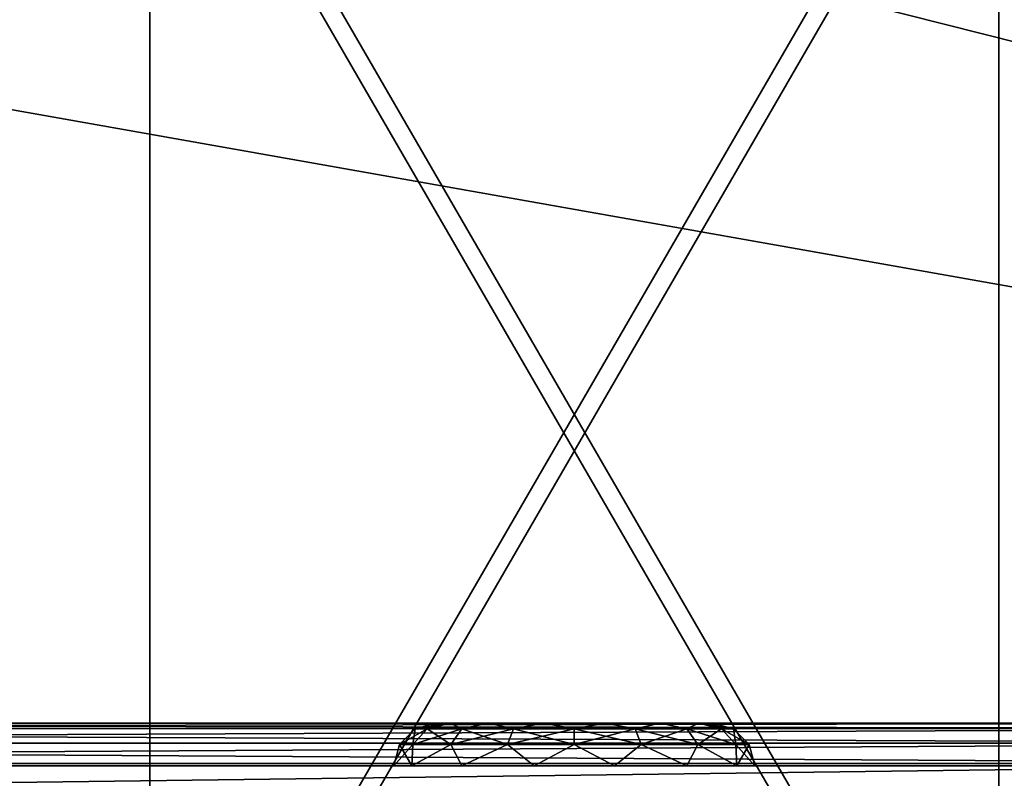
# Model space of a CAD drawing. Header units: millimetres. Extents: x -96 to 96, y -34 to 18.
# Tile 125 of 192: x 28 to 40, y -28 to -19. Entities that reach past the tile are written whole.
import ezdxf

# ---------------------------------------------------------------- set-up
doc = ezdxf.new("R2010")
doc.units = ezdxf.units.MM
doc.header["$LTSCALE"] = 65.185185
for name, color, linetype in [('103', 7, 'CONTINUOUS'), ('147', 7, 'CONTINUOUS'), ('161', 7, 'CONTINUOUS'), ('174', 7, 'CONTINUOUS'), ('2', 7, 'CONTINUOUS'), ('22', 7, 'CONTINUOUS'), ('24', 7, 'CONTINUOUS'), ('438', 7, 'CONTINUOUS'), ('507', 7, 'CONTINUOUS'), ('508', 7, 'CONTINUOUS'), ('509', 7, 'CONTINUOUS'), ('510', 7, 'CONTINUOUS'), ('6', 7, 'CONTINUOUS'), ('68', 7, 'CONTINUOUS'), ('687', 7, 'CONTINUOUS'), ('688', 7, 'CONTINUOUS'), ('689', 7, 'CONTINUOUS'), ('692', 7, 'CONTINUOUS'), ('695', 7, 'CONTINUOUS'), ('698', 7, 'CONTINUOUS'), ('70', 7, 'CONTINUOUS')]:
    doc.layers.add(name, color=color, linetype=linetype)

msp = doc.modelspace()

# ---------------------------------------------------------------- linework, layer by layer
at = {"layer": '103', "color": 7, "linetype": 'Continuous'}
for points in [[(45.75, -28, -23.447), (4.873, -28, -23.447), (45.75, -27.474, -23.419), (45.75, -28, -23.447)], [(45.75, -27.474, -23.419), (4.873, -28, -23.447), (4.873, -27.474, -23.419), (45.75, -27.474, -23.419)]]:
    msp.add_3dface(points, dxfattribs=at)
at = {"layer": '147', "color": 7, "linetype": 'Continuous'}
for points in [[(4.873, -27.474, 23.419), (4.873, -28, 23.447), (45.75, -28, 23.447), (4.873, -27.474, 23.419)], [(4.873, -27.474, 23.419), (45.75, -28, 23.447), (45.75, -27.474, 23.419), (4.873, -27.474, 23.419)]]:
    msp.add_3dface(points, dxfattribs=at)
at = {"layer": '161', "color": 7, "linetype": 'Continuous'}
for points in [[(45.75, -27, 22.92), (4.873, -27, 22.92), (4.873, -27.063, 23.162), (45.75, -27, 22.92)], [(45.75, -27.063, 23.162), (45.75, -27, 22.92), (4.873, -27.063, 23.162), (45.75, -27.063, 23.162)], [(4.873, -27.235, 23.344), (45.75, -27.063, 23.162), (4.873, -27.063, 23.162), (4.873, -27.235, 23.344)], [(45.75, -27.235, 23.344), (45.75, -27.063, 23.162), (4.873, -27.235, 23.344), (45.75, -27.235, 23.344)], [(4.873, -27.474, 23.419), (45.75, -27.474, 23.419), (45.75, -27.235, 23.344), (4.873, -27.474, 23.419)], [(4.873, -27.474, 23.419), (45.75, -27.235, 23.344), (4.873, -27.235, 23.344), (4.873, -27.474, 23.419)]]:
    msp.add_3dface(points, dxfattribs=at)
at = {"layer": '174', "color": 7, "linetype": 'Continuous'}
for points in [[(4.873, -27, -22.92), (45.75, -27, -22.92), (45.75, -27.063, -23.162), (4.873, -27, -22.92)], [(4.873, -27.063, -23.162), (4.873, -27, -22.92), (45.75, -27.063, -23.162), (4.873, -27.063, -23.162)], [(4.873, -27.235, -23.344), (4.873, -27.063, -23.162), (45.75, -27.235, -23.344), (4.873, -27.235, -23.344)], [(45.75, -27.235, -23.344), (4.873, -27.063, -23.162), (45.75, -27.063, -23.162), (45.75, -27.235, -23.344)], [(45.75, -27.474, -23.419), (4.873, -27.235, -23.344), (45.75, -27.235, -23.344), (45.75, -27.474, -23.419)], [(45.75, -27.474, -23.419), (4.873, -27.474, -23.419), (4.873, -27.235, -23.344), (45.75, -27.474, -23.419)]]:
    msp.add_3dface(points, dxfattribs=at)
at = {"layer": '2', "color": 7, "linetype": 'Continuous'}
for points in [[(74, -27.5, 22.147), (3.974, 10.203, 22.476), (3.789, -9.805, 22.301), (74, -27.5, 22.147)], [(74, 10.203, 22.476), (3.974, 10.203, 22.476), (74, -27.5, 22.147), (74, 10.203, 22.476)], [(3.619, -27.5, 22.147), (74, -27.5, 22.147), (3.789, -9.805, 22.301), (3.619, -27.5, 22.147)]]:
    msp.add_3dface(points, dxfattribs=at)
at = {"layer": '22', "color": 7, "linetype": 'Continuous'}
for points in [[(72, -2, 20), (72, -27.5, 20.223), (-72, -27.5, 20.223), (72, -2, 20)], [(-72, -2, 20), (72, -2, 20), (-72, -27.5, 20.223), (-72, -2, 20)]]:
    msp.add_3dface(points, dxfattribs=at)
at = {"layer": '24', "color": 7, "linetype": 'Continuous'}
for points in [[(-72, -2, -20), (-72, -27.5, -20.223), (72, -27.5, -20.223), (-72, -2, -20)], [(72, -2, -20), (-72, -2, -20), (72, -27.5, -20.223), (72, -2, -20)]]:
    msp.add_3dface(points, dxfattribs=at)
at = {"layer": '438', "color": 7, "linetype": 'Continuous'}
for points in [[(33.536, -27, 12.295), (33.375, -27, 13), (33.536, -27, 13.705), (33.536, -27, 12.295)], [(33.536, -27, -13.705), (33.375, -27, -13), (33.536, -27, -12.295), (33.536, -27, -13.705)], [(33.987, -27, 14.27), (33.536, -27, 12.295), (33.536, -27, 13.705), (33.987, -27, 14.27)], [(33.987, -27, 11.73), (33.536, -27, 12.295), (33.987, -27, 14.27), (33.987, -27, 11.73)], [(33.987, -27, -11.73), (33.536, -27, -13.705), (33.536, -27, -12.295), (33.987, -27, -11.73)], [(33.987, -27, -14.27), (33.536, -27, -13.705), (33.987, -27, -11.73), (33.987, -27, -14.27)], [(34.638, -27, 14.584), (33.987, -27, 11.73), (33.987, -27, 14.27), (34.638, -27, 14.584)], [(34.638, -27, 11.416), (33.987, -27, 11.73), (34.638, -27, 14.584), (34.638, -27, 11.416)], [(34.638, -27, -11.416), (33.987, -27, -14.27), (33.987, -27, -11.73), (34.638, -27, -11.416)], [(34.638, -27, -14.584), (33.987, -27, -14.27), (34.638, -27, -11.416), (34.638, -27, -14.584)], [(35.362, -27, 14.584), (34.638, -27, 11.416), (34.638, -27, 14.584), (35.362, -27, 14.584)], [(35.362, -27, 11.416), (34.638, -27, 11.416), (35.362, -27, 14.584), (35.362, -27, 11.416)], [(35.362, -27, -11.416), (34.638, -27, -14.584), (34.638, -27, -11.416), (35.362, -27, -11.416)], [(35.362, -27, -14.584), (34.638, -27, -14.584), (35.362, -27, -11.416), (35.362, -27, -14.584)], [(36.013, -27, 14.27), (35.362, -27, 11.416), (35.362, -27, 14.584), (36.013, -27, 14.27)], [(36.013, -27, 11.73), (35.362, -27, 11.416), (36.013, -27, 14.27), (36.013, -27, 11.73)], [(36.013, -27, -11.73), (35.362, -27, -14.584), (35.362, -27, -11.416), (36.013, -27, -11.73)], [(36.013, -27, -14.27), (35.362, -27, -14.584), (36.013, -27, -11.73), (36.013, -27, -14.27)], [(36.464, -27, 13.705), (36.013, -27, 11.73), (36.013, -27, 14.27), (36.464, -27, 13.705)], [(36.464, -27, 12.295), (36.013, -27, 11.73), (36.464, -27, 13.705), (36.464, -27, 12.295)], [(36.464, -27, -12.295), (36.013, -27, -14.27), (36.013, -27, -11.73), (36.464, -27, -12.295)], [(36.464, -27, -13.705), (36.013, -27, -14.27), (36.464, -27, -12.295), (36.464, -27, -13.705)], [(36.625, -27, 13), (36.464, -27, 12.295), (36.464, -27, 13.705), (36.625, -27, 13)], [(36.625, -27, -13), (36.464, -27, -13.705), (36.464, -27, -12.295), (36.625, -27, -13)]]:
    msp.add_3dface(points, dxfattribs=at)
at = {"layer": '507', "color": 7, "linetype": 'Continuous'}
for points in [[(33.125, -27.067, 13), (33.536, -27, 12.295), (33.268, -27.067, 12.283), (33.125, -27.067, 13)], [(33.375, -27, 13), (33.536, -27, 12.295), (33.125, -27.067, 13), (33.375, -27, 13)], [(33.268, -27.067, 12.283), (33.536, -27, 12.295), (33.674, -27.067, 11.674), (33.268, -27.067, 12.283)], [(33.536, -27, 12.295), (33.987, -27, 11.73), (33.674, -27.067, 11.674), (33.536, -27, 12.295)], [(33.674, -27.067, 11.674), (33.987, -27, 11.73), (34.283, -27.067, 11.268), (33.674, -27.067, 11.674)], [(33.987, -27, 11.73), (34.638, -27, 11.416), (34.283, -27.067, 11.268), (33.987, -27, 11.73)], [(34.283, -27.067, 11.268), (34.638, -27, 11.416), (35, -27.067, 11.125), (34.283, -27.067, 11.268)], [(34.638, -27, 11.416), (35.362, -27, 11.416), (35, -27.067, 11.125), (34.638, -27, 11.416)], [(35, -27.067, 11.125), (35.362, -27, 11.416), (35.717, -27.067, 11.268), (35, -27.067, 11.125)], [(35.362, -27, 11.416), (36.013, -27, 11.73), (35.717, -27.067, 11.268), (35.362, -27, 11.416)], [(35.717, -27.067, 11.268), (36.013, -27, 11.73), (36.326, -27.067, 11.674), (35.717, -27.067, 11.268)], [(36.013, -27, 11.73), (36.464, -27, 12.295), (36.326, -27.067, 11.674), (36.013, -27, 11.73)], [(36.326, -27.067, 11.674), (36.464, -27, 12.295), (36.732, -27.067, 12.283), (36.326, -27.067, 11.674)], [(36.464, -27, 12.295), (36.625, -27, 13), (36.732, -27.067, 12.283), (36.464, -27, 12.295)], [(36.732, -27.067, 12.283), (36.625, -27, 13), (36.875, -27.067, 13), (36.732, -27.067, 12.283)], [(33.125, -27.067, 13), (33.268, -27.067, 12.283), (32.942, -27.25, 13), (33.125, -27.067, 13)], [(32.942, -27.25, 13), (33.268, -27.067, 12.283), (33.099, -27.25, 12.212), (32.942, -27.25, 13)], [(33.099, -27.25, 12.212), (33.674, -27.067, 11.674), (33.545, -27.25, 11.545), (33.099, -27.25, 12.212)], [(33.268, -27.067, 12.283), (33.674, -27.067, 11.674), (33.099, -27.25, 12.212), (33.268, -27.067, 12.283)], [(33.545, -27.25, 11.545), (34.283, -27.067, 11.268), (34.212, -27.25, 11.099), (33.545, -27.25, 11.545)], [(33.674, -27.067, 11.674), (34.283, -27.067, 11.268), (33.545, -27.25, 11.545), (33.674, -27.067, 11.674)], [(34.212, -27.25, 11.099), (35, -27.067, 11.125), (35, -27.25, 10.942), (34.212, -27.25, 11.099)], [(34.283, -27.067, 11.268), (35, -27.067, 11.125), (34.212, -27.25, 11.099), (34.283, -27.067, 11.268)], [(35, -27.25, 10.942), (35.717, -27.067, 11.268), (35.788, -27.25, 11.099), (35, -27.25, 10.942)], [(35, -27.067, 11.125), (35.717, -27.067, 11.268), (35, -27.25, 10.942), (35, -27.067, 11.125)], [(35.717, -27.067, 11.268), (36.326, -27.067, 11.674), (35.788, -27.25, 11.099), (35.717, -27.067, 11.268)], [(35.788, -27.25, 11.099), (36.326, -27.067, 11.674), (36.455, -27.25, 11.545), (35.788, -27.25, 11.099)], [(36.326, -27.067, 11.674), (36.732, -27.067, 12.283), (36.455, -27.25, 11.545), (36.326, -27.067, 11.674)], [(36.455, -27.25, 11.545), (36.732, -27.067, 12.283), (36.901, -27.25, 12.212), (36.455, -27.25, 11.545)], [(36.732, -27.067, 12.283), (36.875, -27.067, 13), (36.901, -27.25, 12.212), (36.732, -27.067, 12.283)], [(36.901, -27.25, 12.212), (36.875, -27.067, 13), (37.058, -27.25, 13), (36.901, -27.25, 12.212)], [(33.085, -27.5, 12.078), (32.875, -27.5, 13), (33.099, -27.25, 12.212), (33.085, -27.5, 12.078)], [(32.875, -27.5, 13), (32.942, -27.25, 13), (33.099, -27.25, 12.212), (32.875, -27.5, 13)], [(33.085, -27.5, 12.078), (33.099, -27.25, 12.212), (33.545, -27.25, 11.545), (33.085, -27.5, 12.078)], [(33.675, -27.5, 11.339), (33.085, -27.5, 12.078), (33.545, -27.25, 11.545), (33.675, -27.5, 11.339)], [(33.675, -27.5, 11.339), (33.545, -27.25, 11.545), (34.212, -27.25, 11.099), (33.675, -27.5, 11.339)], [(34.527, -27.5, 10.928), (33.675, -27.5, 11.339), (34.212, -27.25, 11.099), (34.527, -27.5, 10.928)], [(34.527, -27.5, 10.928), (34.212, -27.25, 11.099), (35, -27.25, 10.942), (34.527, -27.5, 10.928)], [(35.473, -27.5, 10.928), (34.527, -27.5, 10.928), (35, -27.25, 10.942), (35.473, -27.5, 10.928)], [(35.473, -27.5, 10.928), (35, -27.25, 10.942), (35.788, -27.25, 11.099), (35.473, -27.5, 10.928)], [(36.325, -27.5, 11.339), (35.473, -27.5, 10.928), (35.788, -27.25, 11.099), (36.325, -27.5, 11.339)], [(36.325, -27.5, 11.339), (35.788, -27.25, 11.099), (36.455, -27.25, 11.545), (36.325, -27.5, 11.339)], [(36.915, -27.5, 12.078), (36.325, -27.5, 11.339), (36.455, -27.25, 11.545), (36.915, -27.5, 12.078)], [(36.915, -27.5, 12.078), (36.455, -27.25, 11.545), (36.901, -27.25, 12.212), (36.915, -27.5, 12.078)], [(36.915, -27.5, 12.078), (36.901, -27.25, 12.212), (37.058, -27.25, 13), (36.915, -27.5, 12.078)], [(37.125, -27.5, 13), (36.915, -27.5, 12.078), (37.058, -27.25, 13), (37.125, -27.5, 13)]]:
    msp.add_3dface(points, dxfattribs=at)
at = {"layer": '508', "color": 7, "linetype": 'Continuous'}
for points in [[(33.375, -27, 13), (33.125, -27.067, 13), (33.268, -27.067, 13.717), (33.375, -27, 13)], [(33.536, -27, 13.705), (33.375, -27, 13), (33.268, -27.067, 13.717), (33.536, -27, 13.705)], [(33.674, -27.067, 14.326), (33.536, -27, 13.705), (33.268, -27.067, 13.717), (33.674, -27.067, 14.326)], [(33.987, -27, 14.27), (33.536, -27, 13.705), (33.674, -27.067, 14.326), (33.987, -27, 14.27)], [(34.283, -27.067, 14.732), (33.987, -27, 14.27), (33.674, -27.067, 14.326), (34.283, -27.067, 14.732)], [(34.638, -27, 14.584), (33.987, -27, 14.27), (34.283, -27.067, 14.732), (34.638, -27, 14.584)], [(35, -27.067, 14.875), (34.638, -27, 14.584), (34.283, -27.067, 14.732), (35, -27.067, 14.875)], [(35.362, -27, 14.584), (34.638, -27, 14.584), (35, -27.067, 14.875), (35.362, -27, 14.584)], [(35.717, -27.067, 14.732), (35.362, -27, 14.584), (35, -27.067, 14.875), (35.717, -27.067, 14.732)], [(36.013, -27, 14.27), (35.362, -27, 14.584), (35.717, -27.067, 14.732), (36.013, -27, 14.27)], [(36.326, -27.067, 14.326), (36.013, -27, 14.27), (35.717, -27.067, 14.732), (36.326, -27.067, 14.326)], [(36.464, -27, 13.705), (36.013, -27, 14.27), (36.326, -27.067, 14.326), (36.464, -27, 13.705)], [(36.732, -27.067, 13.717), (36.464, -27, 13.705), (36.326, -27.067, 14.326), (36.732, -27.067, 13.717)], [(36.875, -27.067, 13), (36.464, -27, 13.705), (36.732, -27.067, 13.717), (36.875, -27.067, 13)], [(36.625, -27, 13), (36.464, -27, 13.705), (36.875, -27.067, 13), (36.625, -27, 13)], [(33.125, -27.067, 13), (32.942, -27.25, 13), (33.099, -27.25, 13.788), (33.125, -27.067, 13)], [(33.268, -27.067, 13.717), (33.125, -27.067, 13), (33.099, -27.25, 13.788), (33.268, -27.067, 13.717)], [(33.545, -27.25, 14.455), (33.268, -27.067, 13.717), (33.099, -27.25, 13.788), (33.545, -27.25, 14.455)], [(33.674, -27.067, 14.326), (33.268, -27.067, 13.717), (33.545, -27.25, 14.455), (33.674, -27.067, 14.326)], [(34.212, -27.25, 14.901), (33.674, -27.067, 14.326), (33.545, -27.25, 14.455), (34.212, -27.25, 14.901)], [(34.283, -27.067, 14.732), (33.674, -27.067, 14.326), (34.212, -27.25, 14.901), (34.283, -27.067, 14.732)], [(35, -27.25, 15.058), (34.283, -27.067, 14.732), (34.212, -27.25, 14.901), (35, -27.25, 15.058)], [(35, -27.067, 14.875), (34.283, -27.067, 14.732), (35, -27.25, 15.058), (35, -27.067, 14.875)], [(35.788, -27.25, 14.901), (35, -27.067, 14.875), (35, -27.25, 15.058), (35.788, -27.25, 14.901)], [(35.717, -27.067, 14.732), (35, -27.067, 14.875), (35.788, -27.25, 14.901), (35.717, -27.067, 14.732)], [(36.455, -27.25, 14.455), (35.717, -27.067, 14.732), (35.788, -27.25, 14.901), (36.455, -27.25, 14.455)], [(36.326, -27.067, 14.326), (35.717, -27.067, 14.732), (36.455, -27.25, 14.455), (36.326, -27.067, 14.326)], [(36.901, -27.25, 13.788), (36.326, -27.067, 14.326), (36.455, -27.25, 14.455), (36.901, -27.25, 13.788)], [(36.732, -27.067, 13.717), (36.326, -27.067, 14.326), (36.901, -27.25, 13.788), (36.732, -27.067, 13.717)], [(37.058, -27.25, 13), (36.732, -27.067, 13.717), (36.901, -27.25, 13.788), (37.058, -27.25, 13)], [(37.058, -27.25, 13), (36.875, -27.067, 13), (36.732, -27.067, 13.717), (37.058, -27.25, 13)], [(32.875, -27.5, 13), (33.085, -27.5, 13.922), (32.942, -27.25, 13), (32.875, -27.5, 13)], [(32.942, -27.25, 13), (33.085, -27.5, 13.922), (33.099, -27.25, 13.788), (32.942, -27.25, 13)], [(33.085, -27.5, 13.922), (33.545, -27.25, 14.455), (33.099, -27.25, 13.788), (33.085, -27.5, 13.922)], [(33.085, -27.5, 13.922), (33.675, -27.5, 14.661), (33.545, -27.25, 14.455), (33.085, -27.5, 13.922)], [(33.675, -27.5, 14.661), (34.212, -27.25, 14.901), (33.545, -27.25, 14.455), (33.675, -27.5, 14.661)], [(33.675, -27.5, 14.661), (34.527, -27.5, 15.072), (34.212, -27.25, 14.901), (33.675, -27.5, 14.661)], [(34.527, -27.5, 15.072), (35, -27.25, 15.058), (34.212, -27.25, 14.901), (34.527, -27.5, 15.072)], [(34.527, -27.5, 15.072), (35.473, -27.5, 15.072), (35, -27.25, 15.058), (34.527, -27.5, 15.072)], [(35.473, -27.5, 15.072), (35.788, -27.25, 14.901), (35, -27.25, 15.058), (35.473, -27.5, 15.072)], [(35.473, -27.5, 15.072), (36.325, -27.5, 14.661), (35.788, -27.25, 14.901), (35.473, -27.5, 15.072)], [(36.325, -27.5, 14.661), (36.455, -27.25, 14.455), (35.788, -27.25, 14.901), (36.325, -27.5, 14.661)], [(36.325, -27.5, 14.661), (36.915, -27.5, 13.922), (36.455, -27.25, 14.455), (36.325, -27.5, 14.661)], [(36.915, -27.5, 13.922), (36.901, -27.25, 13.788), (36.455, -27.25, 14.455), (36.915, -27.5, 13.922)], [(37.125, -27.5, 13), (37.058, -27.25, 13), (36.901, -27.25, 13.788), (37.125, -27.5, 13)], [(36.915, -27.5, 13.922), (37.125, -27.5, 13), (36.901, -27.25, 13.788), (36.915, -27.5, 13.922)]]:
    msp.add_3dface(points, dxfattribs=at)
at = {"layer": '509', "color": 7, "linetype": 'Continuous'}
for points in [[(33.375, -27, -13), (33.536, -27, -13.705), (33.125, -27.067, -13), (33.375, -27, -13)], [(33.125, -27.067, -13), (33.536, -27, -13.705), (33.268, -27.067, -13.717), (33.125, -27.067, -13)], [(33.268, -27.067, -13.717), (33.536, -27, -13.705), (33.674, -27.067, -14.326), (33.268, -27.067, -13.717)], [(33.536, -27, -13.705), (33.987, -27, -14.27), (33.674, -27.067, -14.326), (33.536, -27, -13.705)], [(33.674, -27.067, -14.326), (33.987, -27, -14.27), (34.283, -27.067, -14.732), (33.674, -27.067, -14.326)], [(33.987, -27, -14.27), (34.638, -27, -14.584), (34.283, -27.067, -14.732), (33.987, -27, -14.27)], [(34.283, -27.067, -14.732), (34.638, -27, -14.584), (35, -27.067, -14.875), (34.283, -27.067, -14.732)], [(34.638, -27, -14.584), (35.362, -27, -14.584), (35, -27.067, -14.875), (34.638, -27, -14.584)], [(35, -27.067, -14.875), (35.362, -27, -14.584), (35.717, -27.067, -14.732), (35, -27.067, -14.875)], [(35.362, -27, -14.584), (36.013, -27, -14.27), (35.717, -27.067, -14.732), (35.362, -27, -14.584)], [(35.717, -27.067, -14.732), (36.013, -27, -14.27), (36.326, -27.067, -14.326), (35.717, -27.067, -14.732)], [(36.013, -27, -14.27), (36.464, -27, -13.705), (36.326, -27.067, -14.326), (36.013, -27, -14.27)], [(36.326, -27.067, -14.326), (36.464, -27, -13.705), (36.732, -27.067, -13.717), (36.326, -27.067, -14.326)], [(36.464, -27, -13.705), (36.625, -27, -13), (36.732, -27.067, -13.717), (36.464, -27, -13.705)], [(36.732, -27.067, -13.717), (36.625, -27, -13), (36.875, -27.067, -13), (36.732, -27.067, -13.717)], [(32.942, -27.25, -13), (33.268, -27.067, -13.717), (33.099, -27.25, -13.788), (32.942, -27.25, -13)], [(33.125, -27.067, -13), (33.268, -27.067, -13.717), (32.942, -27.25, -13), (33.125, -27.067, -13)], [(33.268, -27.067, -13.717), (33.674, -27.067, -14.326), (33.099, -27.25, -13.788), (33.268, -27.067, -13.717)], [(33.099, -27.25, -13.788), (33.674, -27.067, -14.326), (33.545, -27.25, -14.455), (33.099, -27.25, -13.788)], [(33.545, -27.25, -14.455), (34.283, -27.067, -14.732), (34.212, -27.25, -14.901), (33.545, -27.25, -14.455)], [(33.674, -27.067, -14.326), (34.283, -27.067, -14.732), (33.545, -27.25, -14.455), (33.674, -27.067, -14.326)], [(34.212, -27.25, -14.901), (35, -27.067, -14.875), (35, -27.25, -15.058), (34.212, -27.25, -14.901)], [(34.283, -27.067, -14.732), (35, -27.067, -14.875), (34.212, -27.25, -14.901), (34.283, -27.067, -14.732)], [(35, -27.25, -15.058), (35.717, -27.067, -14.732), (35.788, -27.25, -14.901), (35, -27.25, -15.058)], [(35, -27.067, -14.875), (35.717, -27.067, -14.732), (35, -27.25, -15.058), (35, -27.067, -14.875)], [(35.717, -27.067, -14.732), (36.326, -27.067, -14.326), (35.788, -27.25, -14.901), (35.717, -27.067, -14.732)], [(35.788, -27.25, -14.901), (36.326, -27.067, -14.326), (36.455, -27.25, -14.455), (35.788, -27.25, -14.901)], [(36.326, -27.067, -14.326), (36.732, -27.067, -13.717), (36.455, -27.25, -14.455), (36.326, -27.067, -14.326)], [(36.455, -27.25, -14.455), (36.732, -27.067, -13.717), (36.901, -27.25, -13.788), (36.455, -27.25, -14.455)], [(36.732, -27.067, -13.717), (36.875, -27.067, -13), (36.901, -27.25, -13.788), (36.732, -27.067, -13.717)], [(36.901, -27.25, -13.788), (36.875, -27.067, -13), (37.058, -27.25, -13), (36.901, -27.25, -13.788)], [(33.085, -27.5, -13.922), (32.875, -27.5, -13), (33.099, -27.25, -13.788), (33.085, -27.5, -13.922)], [(32.875, -27.5, -13), (32.942, -27.25, -13), (33.099, -27.25, -13.788), (32.875, -27.5, -13)], [(33.085, -27.5, -13.922), (33.099, -27.25, -13.788), (33.545, -27.25, -14.455), (33.085, -27.5, -13.922)], [(33.675, -27.5, -14.661), (33.085, -27.5, -13.922), (33.545, -27.25, -14.455), (33.675, -27.5, -14.661)], [(33.675, -27.5, -14.661), (33.545, -27.25, -14.455), (34.212, -27.25, -14.901), (33.675, -27.5, -14.661)], [(34.527, -27.5, -15.072), (33.675, -27.5, -14.661), (34.212, -27.25, -14.901), (34.527, -27.5, -15.072)], [(34.527, -27.5, -15.072), (34.212, -27.25, -14.901), (35, -27.25, -15.058), (34.527, -27.5, -15.072)], [(35.473, -27.5, -15.072), (34.527, -27.5, -15.072), (35, -27.25, -15.058), (35.473, -27.5, -15.072)], [(35.473, -27.5, -15.072), (35, -27.25, -15.058), (35.788, -27.25, -14.901), (35.473, -27.5, -15.072)], [(36.325, -27.5, -14.661), (35.473, -27.5, -15.072), (35.788, -27.25, -14.901), (36.325, -27.5, -14.661)], [(36.325, -27.5, -14.661), (35.788, -27.25, -14.901), (36.455, -27.25, -14.455), (36.325, -27.5, -14.661)], [(36.915, -27.5, -13.922), (36.325, -27.5, -14.661), (36.455, -27.25, -14.455), (36.915, -27.5, -13.922)], [(36.915, -27.5, -13.922), (36.455, -27.25, -14.455), (36.901, -27.25, -13.788), (36.915, -27.5, -13.922)], [(36.915, -27.5, -13.922), (36.901, -27.25, -13.788), (37.058, -27.25, -13), (36.915, -27.5, -13.922)], [(37.125, -27.5, -13), (36.915, -27.5, -13.922), (37.058, -27.25, -13), (37.125, -27.5, -13)]]:
    msp.add_3dface(points, dxfattribs=at)
at = {"layer": '510', "color": 7, "linetype": 'Continuous'}
for points in [[(33.375, -27, -13), (33.125, -27.067, -13), (33.268, -27.067, -12.283), (33.375, -27, -13)], [(33.674, -27.067, -11.674), (33.536, -27, -12.295), (33.268, -27.067, -12.283), (33.674, -27.067, -11.674)], [(33.536, -27, -12.295), (33.375, -27, -13), (33.268, -27.067, -12.283), (33.536, -27, -12.295)], [(33.987, -27, -11.73), (33.536, -27, -12.295), (33.674, -27.067, -11.674), (33.987, -27, -11.73)], [(34.283, -27.067, -11.268), (33.987, -27, -11.73), (33.674, -27.067, -11.674), (34.283, -27.067, -11.268)], [(34.638, -27, -11.416), (33.987, -27, -11.73), (34.283, -27.067, -11.268), (34.638, -27, -11.416)], [(35, -27.067, -11.125), (34.638, -27, -11.416), (34.283, -27.067, -11.268), (35, -27.067, -11.125)], [(35.362, -27, -11.416), (34.638, -27, -11.416), (35, -27.067, -11.125), (35.362, -27, -11.416)], [(35.717, -27.067, -11.268), (35.362, -27, -11.416), (35, -27.067, -11.125), (35.717, -27.067, -11.268)], [(36.013, -27, -11.73), (35.362, -27, -11.416), (35.717, -27.067, -11.268), (36.013, -27, -11.73)], [(36.326, -27.067, -11.674), (36.013, -27, -11.73), (35.717, -27.067, -11.268), (36.326, -27.067, -11.674)], [(36.464, -27, -12.295), (36.013, -27, -11.73), (36.326, -27.067, -11.674), (36.464, -27, -12.295)], [(36.732, -27.067, -12.283), (36.464, -27, -12.295), (36.326, -27.067, -11.674), (36.732, -27.067, -12.283)], [(36.875, -27.067, -13), (36.464, -27, -12.295), (36.732, -27.067, -12.283), (36.875, -27.067, -13)], [(36.625, -27, -13), (36.464, -27, -12.295), (36.875, -27.067, -13), (36.625, -27, -13)], [(33.125, -27.067, -13), (32.942, -27.25, -13), (33.099, -27.25, -12.212), (33.125, -27.067, -13)], [(33.268, -27.067, -12.283), (33.125, -27.067, -13), (33.099, -27.25, -12.212), (33.268, -27.067, -12.283)], [(33.545, -27.25, -11.545), (33.268, -27.067, -12.283), (33.099, -27.25, -12.212), (33.545, -27.25, -11.545)], [(33.674, -27.067, -11.674), (33.268, -27.067, -12.283), (33.545, -27.25, -11.545), (33.674, -27.067, -11.674)], [(34.212, -27.25, -11.099), (33.674, -27.067, -11.674), (33.545, -27.25, -11.545), (34.212, -27.25, -11.099)], [(34.283, -27.067, -11.268), (33.674, -27.067, -11.674), (34.212, -27.25, -11.099), (34.283, -27.067, -11.268)], [(35, -27.25, -10.942), (34.283, -27.067, -11.268), (34.212, -27.25, -11.099), (35, -27.25, -10.942)], [(35, -27.067, -11.125), (34.283, -27.067, -11.268), (35, -27.25, -10.942), (35, -27.067, -11.125)], [(35.717, -27.067, -11.268), (35, -27.067, -11.125), (35.788, -27.25, -11.099), (35.717, -27.067, -11.268)], [(35.788, -27.25, -11.099), (35, -27.067, -11.125), (35, -27.25, -10.942), (35.788, -27.25, -11.099)], [(36.326, -27.067, -11.674), (35.717, -27.067, -11.268), (36.455, -27.25, -11.545), (36.326, -27.067, -11.674)], [(36.455, -27.25, -11.545), (35.717, -27.067, -11.268), (35.788, -27.25, -11.099), (36.455, -27.25, -11.545)], [(36.901, -27.25, -12.212), (36.326, -27.067, -11.674), (36.455, -27.25, -11.545), (36.901, -27.25, -12.212)], [(36.732, -27.067, -12.283), (36.326, -27.067, -11.674), (36.901, -27.25, -12.212), (36.732, -27.067, -12.283)], [(37.058, -27.25, -13), (36.732, -27.067, -12.283), (36.901, -27.25, -12.212), (37.058, -27.25, -13)], [(37.058, -27.25, -13), (36.875, -27.067, -13), (36.732, -27.067, -12.283), (37.058, -27.25, -13)], [(32.875, -27.5, -13), (33.085, -27.5, -12.078), (32.942, -27.25, -13), (32.875, -27.5, -13)], [(32.942, -27.25, -13), (33.085, -27.5, -12.078), (33.099, -27.25, -12.212), (32.942, -27.25, -13)], [(33.085, -27.5, -12.078), (33.675, -27.5, -11.339), (33.545, -27.25, -11.545), (33.085, -27.5, -12.078)], [(33.085, -27.5, -12.078), (33.545, -27.25, -11.545), (33.099, -27.25, -12.212), (33.085, -27.5, -12.078)], [(33.675, -27.5, -11.339), (34.212, -27.25, -11.099), (33.545, -27.25, -11.545), (33.675, -27.5, -11.339)], [(33.675, -27.5, -11.339), (34.527, -27.5, -10.928), (34.212, -27.25, -11.099), (33.675, -27.5, -11.339)], [(34.527, -27.5, -10.928), (35, -27.25, -10.942), (34.212, -27.25, -11.099), (34.527, -27.5, -10.928)], [(34.527, -27.5, -10.928), (35.473, -27.5, -10.928), (35, -27.25, -10.942), (34.527, -27.5, -10.928)], [(35.473, -27.5, -10.928), (35.788, -27.25, -11.099), (35, -27.25, -10.942), (35.473, -27.5, -10.928)], [(35.473, -27.5, -10.928), (36.325, -27.5, -11.339), (35.788, -27.25, -11.099), (35.473, -27.5, -10.928)], [(36.325, -27.5, -11.339), (36.455, -27.25, -11.545), (35.788, -27.25, -11.099), (36.325, -27.5, -11.339)], [(36.325, -27.5, -11.339), (36.915, -27.5, -12.078), (36.455, -27.25, -11.545), (36.325, -27.5, -11.339)], [(36.915, -27.5, -12.078), (36.901, -27.25, -12.212), (36.455, -27.25, -11.545), (36.915, -27.5, -12.078)], [(36.915, -27.5, -12.078), (37.125, -27.5, -13), (36.901, -27.25, -12.212), (36.915, -27.5, -12.078)], [(37.125, -27.5, -13), (37.058, -27.25, -13), (36.901, -27.25, -12.212), (37.125, -27.5, -13)]]:
    msp.add_3dface(points, dxfattribs=at)
at = {"layer": '6', "color": 7, "linetype": 'Continuous'}
for points in [[(74, 10.203, -22.476), (74, -27.5, -22.147), (3.619, -27.5, -22.147), (74, 10.203, -22.476)], [(3.812, -7.428, -22.322), (74, 10.203, -22.476), (3.619, -27.5, -22.147), (3.812, -7.428, -22.322)]]:
    msp.add_3dface(points, dxfattribs=at)
at = {"layer": '68', "color": 7, "linetype": 'Continuous'}
for points in [[(73.347, -27.5, 20.347), (-49.605, -27.5, 20.23), (-73.347, -27.5, 20.347), (73.347, -27.5, 20.347)], [(49.605, -27.5, -20.23), (-73.347, -27.5, -20.347), (48.893, -27.5, -19.888), (49.605, -27.5, -20.23)], [(48.893, -27.5, -19.888), (-73.347, -27.5, -20.347), (-49.605, -27.5, -20.23), (48.893, -27.5, -19.888)], [(-73.347, -27.5, -20.347), (49.605, -27.5, -20.23), (73.347, -27.5, -20.347), (-73.347, -27.5, -20.347)], [(-48.893, -27.5, 19.888), (-49.605, -27.5, 20.23), (50.206, -27.5, 20.263), (-48.893, -27.5, 19.888)], [(48.225, -27.5, -18.5), (48.401, -27.5, -19.27), (-49.605, -27.5, -20.23), (48.225, -27.5, -18.5)], [(48.225, -27.5, -18.5), (-49.605, -27.5, -20.23), (35.473, -27.5, -15.072), (48.225, -27.5, -18.5)], [(48.401, -27.5, -19.27), (48.893, -27.5, -19.888), (-49.605, -27.5, -20.23), (48.401, -27.5, -19.27)], [(-49.605, -27.5, -20.23), (32.875, -27.5, -13), (33.085, -27.5, -13.922), (-49.605, -27.5, -20.23)], [(32.875, -27.5, -13), (-49.605, -27.5, -20.23), (-34.527, -27.5, -15.072), (32.875, -27.5, -13)], [(35.473, -27.5, -15.072), (-49.605, -27.5, -20.23), (34.527, -27.5, -15.072), (35.473, -27.5, -15.072)], [(34.527, -27.5, -15.072), (-49.605, -27.5, -20.23), (33.675, -27.5, -14.661), (34.527, -27.5, -15.072)], [(33.675, -27.5, -14.661), (-49.605, -27.5, -20.23), (33.085, -27.5, -13.922), (33.675, -27.5, -14.661)], [(-49.605, -27.5, 20.23), (73.347, -27.5, 20.347), (50.206, -27.5, 20.263), (-49.605, -27.5, 20.23)], [(-48.401, -27.5, 19.27), (-48.893, -27.5, 19.888), (50.206, -27.5, 20.263), (-48.401, -27.5, 19.27)], [(-48.225, -27.5, 18.5), (-48.401, -27.5, 19.27), (50.206, -27.5, 20.263), (-48.225, -27.5, 18.5)], [(-35.473, -27.5, 15.072), (-48.225, -27.5, 18.5), (50.206, -27.5, 20.263), (-35.473, -27.5, 15.072)], [(-34.527, -27.5, 15.072), (-35.473, -27.5, 15.072), (50.206, -27.5, 20.263), (-34.527, -27.5, 15.072)], [(-33.675, -27.5, 14.661), (-34.527, -27.5, 15.072), (50.206, -27.5, 20.263), (-33.675, -27.5, 14.661)], [(32.875, -27.5, 13), (32.875, -27.5, -13), (-34.527, -27.5, -15.072), (32.875, -27.5, 13)], [(-33.675, -27.5, -14.661), (32.875, -27.5, 13), (-34.527, -27.5, -15.072), (-33.675, -27.5, -14.661)], [(-33.085, -27.5, 13.922), (-33.675, -27.5, 14.661), (50.206, -27.5, 20.263), (-33.085, -27.5, 13.922)], [(-33.085, -27.5, -13.922), (32.875, -27.5, 13), (-33.675, -27.5, -14.661), (-33.085, -27.5, -13.922)], [(-32.875, -27.5, 13), (-33.085, -27.5, 13.922), (50.206, -27.5, 20.263), (-32.875, -27.5, 13)], [(-32.875, -27.5, -13), (32.875, -27.5, 13), (-33.085, -27.5, -13.922), (-32.875, -27.5, -13)], [(34.527, -27.5, 15.072), (33.675, -27.5, 14.661), (-32.875, -27.5, -13), (34.527, -27.5, 15.072)], [(34.527, -27.5, 15.072), (-32.875, -27.5, -13), (-32.875, -27.5, 13), (34.527, -27.5, 15.072)], [(34.527, -27.5, 15.072), (-32.875, -27.5, 13), (49.393, -27.5, 20.168), (34.527, -27.5, 15.072)], [(49.393, -27.5, 20.168), (-32.875, -27.5, 13), (50.206, -27.5, 20.263), (49.393, -27.5, 20.168)], [(33.085, -27.5, 13.922), (32.875, -27.5, 13), (-32.875, -27.5, -13), (33.085, -27.5, 13.922)], [(33.675, -27.5, 14.661), (33.085, -27.5, 13.922), (-32.875, -27.5, -13), (33.675, -27.5, 14.661)], [(32.875, -27.5, -13), (33.085, -27.5, 12.078), (33.085, -27.5, -12.078), (32.875, -27.5, -13)], [(32.875, -27.5, 13), (33.085, -27.5, 12.078), (32.875, -27.5, -13), (32.875, -27.5, 13)], [(33.085, -27.5, 12.078), (33.675, -27.5, 11.339), (33.085, -27.5, -12.078), (33.085, -27.5, 12.078)], [(33.085, -27.5, -12.078), (33.675, -27.5, 11.339), (33.675, -27.5, -11.339), (33.085, -27.5, -12.078)], [(33.675, -27.5, 11.339), (34.527, -27.5, 10.928), (33.675, -27.5, -11.339), (33.675, -27.5, 11.339)], [(33.675, -27.5, -11.339), (34.527, -27.5, 10.928), (34.527, -27.5, -10.928), (33.675, -27.5, -11.339)], [(34.527, -27.5, 10.928), (35.473, -27.5, 10.928), (34.527, -27.5, -10.928), (34.527, -27.5, 10.928)], [(34.527, -27.5, -10.928), (35.473, -27.5, 10.928), (35.473, -27.5, -10.928), (34.527, -27.5, -10.928)], [(35.473, -27.5, 15.072), (34.527, -27.5, 15.072), (49.393, -27.5, 20.168), (35.473, -27.5, 15.072)], [(35.473, -27.5, 10.928), (36.325, -27.5, 11.339), (35.473, -27.5, -10.928), (35.473, -27.5, 10.928)], [(35.473, -27.5, -10.928), (36.325, -27.5, 11.339), (36.325, -27.5, -11.339), (35.473, -27.5, -10.928)], [(36.325, -27.5, 14.661), (35.473, -27.5, 15.072), (49.393, -27.5, 20.168), (36.325, -27.5, 14.661)], [(36.325, -27.5, -14.661), (48.225, -27.5, -18.5), (35.473, -27.5, -15.072), (36.325, -27.5, -14.661)], [(45.625, -27.5, -4.114), (47.175, -27.5, -4.678), (36.325, -27.5, -14.661), (45.625, -27.5, -4.114)], [(47.175, -27.5, -4.678), (48.225, -27.5, -18.5), (36.325, -27.5, -14.661), (47.175, -27.5, -4.678)], [(36.915, -27.5, -13.922), (45.625, -27.5, -4.114), (36.325, -27.5, -14.661), (36.915, -27.5, -13.922)], [(36.325, -27.5, 11.339), (36.915, -27.5, 12.078), (36.325, -27.5, -11.339), (36.325, -27.5, 11.339)], [(36.325, -27.5, -11.339), (36.915, -27.5, 12.078), (36.915, -27.5, -12.078), (36.325, -27.5, -11.339)], [(36.915, -27.5, 13.922), (36.325, -27.5, 14.661), (49.393, -27.5, 20.168), (36.915, -27.5, 13.922)], [(44.361, -27.5, -3.053), (45.625, -27.5, -4.114), (36.915, -27.5, -13.922), (44.361, -27.5, -3.053)], [(43.536, -27.5, -1.625), (44.361, -27.5, -3.053), (36.915, -27.5, -13.922), (43.536, -27.5, -1.625)], [(43.25, -27.5), (43.536, -27.5, -1.625), (36.915, -27.5, -13.922), (43.25, -27.5)], [(37.125, -27.5, -13), (43.25, -27.5), (36.915, -27.5, -13.922), (37.125, -27.5, -13)], [(36.915, -27.5, 12.078), (37.125, -27.5, 13), (36.915, -27.5, -12.078), (36.915, -27.5, 12.078)], [(36.915, -27.5, -12.078), (37.125, -27.5, 13), (37.125, -27.5, -13), (36.915, -27.5, -12.078)], [(37.125, -27.5, 13), (36.915, -27.5, 13.922), (49.393, -27.5, 20.168), (37.125, -27.5, 13)], [(43.536, -27.5, 1.625), (37.125, -27.5, -13), (48.3, -27.5, 19.01), (43.536, -27.5, 1.625)], [(43.536, -27.5, 1.625), (43.25, -27.5), (37.125, -27.5, -13), (43.536, -27.5, 1.625)], [(37.125, -27.5, -13), (37.125, -27.5, 13), (48.3, -27.5, 19.01), (37.125, -27.5, -13)], [(48.3, -27.5, 19.01), (37.125, -27.5, 13), (48.709, -27.5, 19.719), (48.3, -27.5, 19.01)], [(48.709, -27.5, 19.719), (37.125, -27.5, 13), (49.393, -27.5, 20.168), (48.709, -27.5, 19.719)]]:
    msp.add_3dface(points, dxfattribs=at)
at = {"layer": '687', "color": 5, "linetype": 'Continuous', "true_color": 0x0303ff}
for points in [[(30, -15.155, -55.407), (30, -32.429, -26.658), (30, -14.727, -55.149), (30, -15.155, -55.407)], [(30, -14.727, -55.149), (30, -32.429, -26.658), (30, -32, -26.401), (30, -14.727, -55.149)], [(30, -32.429, 26.658), (30, -15.155, 55.407), (30, -14.727, 55.149), (30, -32.429, 26.658)], [(30, -32, 26.401), (30, -32.429, 26.658), (30, -14.727, 55.149), (30, -32, 26.401)]]:
    msp.add_3dface(points, dxfattribs=at)
at = {"layer": '688', "color": 5, "linetype": 'Continuous', "true_color": 0x0303ff}
for points in [[(40, -15.155, -55.407), (40, -14.727, -55.149), (40, -32.429, -26.658), (40, -15.155, -55.407)], [(40, -14.727, -55.149), (40, -32, -26.401), (40, -32.429, -26.658), (40, -14.727, -55.149)], [(40, -32, 26.401), (40, -14.727, 55.149), (40, -32.429, 26.658), (40, -32, 26.401)], [(40, -32.429, 26.658), (40, -14.727, 55.149), (40, -15.155, 55.407), (40, -32.429, 26.658)]]:
    msp.add_3dface(points, dxfattribs=at)
at = {"layer": '689', "color": 5, "linetype": 'Continuous', "true_color": 0x0303ff}
for points in [[(30, -14.727, 55.149), (40, -14.727, 55.149), (40, -32, 26.401), (30, -14.727, 55.149)], [(30, -32, 26.401), (30, -14.727, 55.149), (40, -32, 26.401), (30, -32, 26.401)]]:
    msp.add_3dface(points, dxfattribs=at)
at = {"layer": '692', "color": 5, "linetype": 'Continuous', "true_color": 0x0303ff}
for points in [[(30, -32, -26.401), (40, -32, -26.401), (40, -14.727, -55.149), (30, -32, -26.401)], [(30, -14.727, -55.149), (30, -32, -26.401), (40, -14.727, -55.149), (30, -14.727, -55.149)]]:
    msp.add_3dface(points, dxfattribs=at)
at = {"layer": '695', "color": 5, "linetype": 'Continuous', "true_color": 0x0303ff}
for points in [[(30, -32.429, -26.658), (30, -15.155, -55.407), (40, -32.429, -26.658), (30, -32.429, -26.658)], [(30, -15.155, -55.407), (40, -15.155, -55.407), (40, -32.429, -26.658), (30, -15.155, -55.407)]]:
    msp.add_3dface(points, dxfattribs=at)
at = {"layer": '698', "color": 5, "linetype": 'Continuous', "true_color": 0x0303ff}
for points in [[(30, -32.429, 26.658), (40, -32.429, 26.658), (40, -15.155, 55.407), (30, -32.429, 26.658)], [(30, -15.155, 55.407), (30, -32.429, 26.658), (40, -15.155, 55.407), (30, -15.155, 55.407)]]:
    msp.add_3dface(points, dxfattribs=at)
at = {"layer": '70', "color": 7, "linetype": 'Continuous'}
for points in [[(45.75, -27, 22.39), (4.873, -27, 22.39), (45.75, -27, 22.92), (45.75, -27, 22.39)], [(45.75, -27, 22.92), (4.873, -27, 22.39), (4.873, -27, 22.92), (45.75, -27, 22.92)], [(45.75, -27, -22.92), (4.873, -27, -22.92), (45.75, -27, -22.39), (45.75, -27, -22.92)], [(45.75, -27, -22.39), (4.873, -27, -22.92), (4.873, -27, -22.39), (45.75, -27, -22.39)]]:
    msp.add_3dface(points, dxfattribs=at)

doc.saveas('drawing.dxf')
